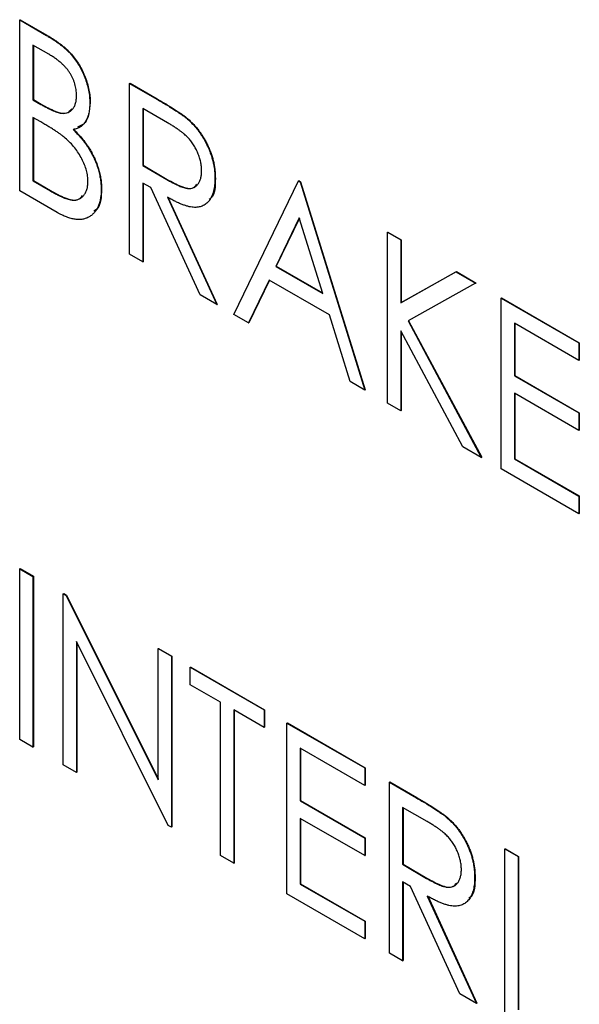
# Model space of a CAD drawing. Header units: millimetres. Extents: x 0 to 420, y 0 to 297.
# Tile 62 of 101: x 327.82 to 330.29, y 208.84 to 213.2. Entities that reach past the tile are written whole.
import ezdxf

# ---------------------------------------------------------------- set-up
doc = ezdxf.new("R2010")
doc.units = ezdxf.units.MM

msp = doc.modelspace()

# ---------------------------------------------------------------- linework, layer by layer
at = {"color": 7, "linetype": 'Continuous', "lineweight": 25}
for p, q in [((327.8156, 213.1973), (327.8174, 213.1983)), ((327.8156, 213.1973), (327.9338, 213.1291)), ((327.8156, 212.4412), (327.8156, 213.1973)), ((327.8174, 213.1983), (327.9356, 213.1301)), ((327.9338, 213.1291), (327.9356, 213.1301)), ((327.945, 213.0451), (327.8744, 213.0858)), ((327.8744, 213.0858), (327.8744, 212.8435)), ((327.8762, 213.0848), (327.8762, 212.8445)), ((328.3025, 212.9162), (328.3043, 212.9173)), ((328.3025, 212.9162), (328.4228, 212.8468)), ((328.3025, 212.1601), (328.3025, 212.9162)), ((328.3043, 212.9173), (328.4246, 212.8478)), ((327.8744, 212.8435), (327.8762, 212.8445)), ((327.8744, 212.8435), (327.9093, 212.8233)), ((327.8762, 212.8445), (327.9111, 212.8244)), ((327.9093, 212.8233), (327.9111, 212.8244)), ((328.1262, 212.8306), (328.128, 212.8317)), ((328.4228, 212.8468), (328.4246, 212.8478)), ((328.47, 212.742), (328.3613, 212.8048)), ((328.3613, 212.8048), (328.3613, 212.5527)), ((328.3631, 212.8037), (328.3631, 212.5537)), ((327.9089, 212.746), (327.8744, 212.7659)), ((327.8744, 212.7659), (327.8744, 212.4848)), ((327.8762, 212.7649), (327.8762, 212.4858)), ((328.5592, 212.7577), (328.561, 212.7588)), ((328.3613, 212.5527), (328.3631, 212.5537)), ((328.3613, 212.5527), (328.4676, 212.4903)), ((328.3631, 212.5537), (328.4693, 212.4913)), ((327.8744, 212.4848), (327.8762, 212.4858)), ((327.8744, 212.4848), (327.9502, 212.441)), ((327.8762, 212.4858), (327.952, 212.4421)), ((328.3965, 212.4549), (328.3613, 212.4752)), ((328.3613, 212.4752), (328.3613, 212.1262)), ((328.3631, 212.4741), (328.3631, 212.1272)), ((328.4676, 212.4903), (328.4693, 212.4913)), ((328.6803, 212.4959), (328.6821, 212.497)), ((328.7643, 211.8935), (329.0497, 212.4849)), ((329.0497, 212.4849), (329.0515, 212.4859)), ((329.0497, 212.4849), (329.0581, 212.4801)), ((329.0515, 212.4859), (329.0599, 212.4811)), ((329.0581, 212.4801), (329.0599, 212.4811)), ((329.0581, 212.4801), (329.3435, 211.5591)), ((329.0599, 212.4811), (329.3453, 211.5602)), ((327.9812, 212.3456), (327.8156, 212.4412)), ((327.9502, 212.441), (327.952, 212.4421)), ((328.1766, 212.4474), (328.1784, 212.4484)), ((328.6145, 211.98), (328.3965, 212.4549)), ((328.4706, 212.4121), (328.6887, 211.9372)), ((328.4723, 212.4131), (328.6905, 211.9382)), ((329.0539, 212.3215), (328.95, 212.1062)), ((329.0544, 212.3199), (328.9518, 212.1072)), ((329.1578, 211.9863), (329.0539, 212.3215)), ((329.4443, 212.2571), (329.446, 212.2582)), ((329.4443, 212.2571), (329.503, 212.2232)), ((329.4443, 211.501), (329.4443, 212.2571)), ((329.446, 212.2582), (329.5048, 212.2242)), ((329.503, 212.2232), (329.5048, 212.2242)), ((329.503, 212.2232), (329.503, 211.9454)), ((329.5048, 212.2242), (329.5048, 211.9464)), ((328.3613, 212.1262), (328.3025, 212.1601)), ((328.3613, 212.1262), (328.3631, 212.1272)), ((328.95, 212.1062), (328.9518, 212.1072)), ((328.95, 212.1062), (329.1578, 211.9863)), ((328.9518, 212.1072), (329.157, 211.9888)), ((329.503, 211.9454), (329.7477, 212.082)), ((329.5048, 211.9464), (329.7494, 212.083)), ((329.7477, 212.082), (329.7494, 212.083)), ((329.7477, 212.082), (329.8346, 212.0318)), ((329.7494, 212.083), (329.8364, 212.0328)), ((328.9206, 212.0456), (328.8292, 211.8561)), ((328.9216, 212.0451), (328.831, 211.8571)), ((329.1872, 211.8918), (328.9206, 212.0456)), ((329.8346, 212.0318), (329.5358, 211.865)), ((329.8346, 212.0318), (329.8364, 212.0328)), ((328.6887, 211.9372), (328.6145, 211.98)), ((329.948, 211.9664), (329.9497, 211.9674)), ((329.948, 211.9664), (330.2922, 211.7677)), ((329.948, 211.2102), (329.948, 211.9664)), ((329.9497, 211.9674), (330.2939, 211.7687)), ((328.6887, 211.9372), (328.6905, 211.9382)), ((329.503, 211.9454), (329.5048, 211.9464)), ((328.8292, 211.8561), (328.7643, 211.8935)), ((329.2786, 211.5966), (329.1872, 211.8918)), ((329.5358, 211.865), (329.8598, 211.2611)), ((329.5376, 211.866), (329.8616, 211.2621)), ((328.8292, 211.8561), (328.831, 211.8571)), ((329.7784, 211.3081), (329.503, 211.8214)), ((329.503, 211.8214), (329.503, 211.4671)), ((329.5048, 211.8181), (329.5048, 211.4681)), ((330.2922, 211.6901), (330.0067, 211.8549)), ((330.0067, 211.8549), (330.0067, 211.6222)), ((330.0085, 211.8539), (330.0085, 211.6232)), ((330.2922, 211.7677), (330.2939, 211.7687)), ((330.2922, 211.7677), (330.2922, 211.6901)), ((330.2939, 211.7687), (330.2939, 211.6911)), ((330.2922, 211.6901), (330.2939, 211.6911)), ((330.0067, 211.6222), (330.0085, 211.6232)), ((330.0067, 211.6222), (330.2922, 211.4574)), ((330.0085, 211.6232), (330.2939, 211.4585)), ((329.3435, 211.5591), (329.2786, 211.5966)), ((329.3435, 211.5591), (329.3453, 211.5602)), ((330.2922, 211.3799), (330.0067, 211.5447)), ((330.0067, 211.5447), (330.0067, 211.2538)), ((330.0085, 211.5436), (330.0085, 211.2549)), ((329.503, 211.4671), (329.4443, 211.501)), ((329.503, 211.4671), (329.5048, 211.4681)), ((330.2922, 211.4574), (330.2939, 211.4585)), ((330.2922, 211.4574), (330.2922, 211.3799)), ((330.2939, 211.4585), (330.2939, 211.3809)), ((330.2922, 211.3799), (330.2939, 211.3809)), ((329.8598, 211.2611), (329.7784, 211.3081)), ((329.8598, 211.2611), (329.8616, 211.2621)), ((330.0067, 211.2538), (330.0085, 211.2549)), ((330.0067, 211.2538), (330.2922, 211.0891)), ((330.0085, 211.2549), (330.2939, 211.0901)), ((330.2922, 211.0115), (329.948, 211.2102)), ((330.2922, 211.0891), (330.2939, 211.0901)), ((330.2922, 211.0891), (330.2922, 211.0115)), ((330.2939, 211.0901), (330.2939, 211.0125)), ((330.2922, 211.0115), (330.2939, 211.0125)), ((327.8156, 210.7681), (327.8174, 210.7691)), ((327.8156, 210.7681), (327.8744, 210.7342)), ((327.8156, 210.012), (327.8156, 210.7681)), ((327.8174, 210.7691), (327.8762, 210.7352)), ((327.8744, 210.7342), (327.8762, 210.7352)), ((327.8744, 210.7342), (327.8744, 209.978)), ((327.8762, 210.7352), (327.8762, 209.9791)), ((328.0087, 210.6567), (328.0105, 210.6577)), ((328.0087, 209.9005), (328.0087, 210.6567)), ((328.0087, 210.6567), (328.021, 210.6495)), ((328.0105, 210.6577), (328.0228, 210.6506)), ((328.021, 210.6495), (328.0228, 210.6506)), ((328.021, 210.6495), (328.4285, 209.8337)), ((328.0228, 210.6506), (328.4285, 209.8383)), ((328.4738, 209.632), (328.0675, 210.4458)), ((328.0675, 210.4458), (328.0675, 209.8666)), ((328.0692, 210.4423), (328.0692, 209.8676)), ((328.4285, 210.4143), (328.4302, 210.4154)), ((328.4285, 209.8337), (328.4285, 210.4143)), ((328.4285, 210.4143), (328.4872, 210.3804)), ((328.4302, 210.4154), (328.489, 210.3814)), ((328.4872, 210.3804), (328.489, 210.3814)), ((328.4872, 210.3804), (328.4872, 209.6243)), ((328.489, 210.3814), (328.489, 209.6253)), ((328.5712, 210.3319), (328.5729, 210.333)), ((328.5712, 210.2544), (328.5712, 210.3319)), ((328.5712, 210.3319), (328.8986, 210.1429)), ((328.5729, 210.333), (328.9004, 210.144)), ((328.7055, 210.1769), (328.5712, 210.2544)), ((328.7055, 209.4983), (328.7055, 210.1769)), ((328.8986, 210.0654), (328.7643, 210.1429)), ((328.7643, 210.1429), (328.7643, 209.4643)), ((328.766, 210.1419), (328.766, 209.4653)), ((328.8986, 210.1429), (328.9004, 210.144)), ((328.8986, 210.1429), (328.8986, 210.0654)), ((328.9004, 210.144), (328.9004, 210.0664)), ((328.9993, 210.0848), (329.0011, 210.0858)), ((328.9993, 210.0848), (329.3435, 209.8861)), ((328.9993, 209.3286), (328.9993, 210.0848)), ((329.0011, 210.0858), (329.3453, 209.8871)), ((328.8986, 210.0654), (328.9004, 210.0664)), ((327.8744, 209.978), (327.8156, 210.012)), ((327.8744, 209.978), (327.8762, 209.9791)), ((329.3435, 209.8085), (329.0581, 209.9733)), ((329.0581, 209.9733), (329.0581, 209.7406)), ((329.0599, 209.9723), (329.0599, 209.7417)), ((328.0675, 209.8666), (328.0087, 209.9005)), ((328.0675, 209.8666), (328.0692, 209.8676)), ((329.3435, 209.8861), (329.3453, 209.8871)), ((329.3435, 209.8861), (329.3435, 209.8085)), ((329.3453, 209.8871), (329.3453, 209.8096)), ((329.4527, 209.8231), (329.4544, 209.8241)), ((329.4527, 209.8231), (329.5729, 209.7536)), ((329.4527, 209.0669), (329.4527, 209.8231)), ((329.4544, 209.8241), (329.5747, 209.7547)), ((329.3435, 209.8085), (329.3453, 209.8096)), ((329.0581, 209.7406), (329.0599, 209.7417)), ((329.0581, 209.7406), (329.3435, 209.5759)), ((329.0599, 209.7417), (329.3453, 209.5769)), ((329.5729, 209.7536), (329.5747, 209.7547)), ((329.6202, 209.6488), (329.5114, 209.7116)), ((329.5114, 209.7116), (329.5114, 209.4596)), ((329.5132, 209.7106), (329.5132, 209.4606)), ((329.3435, 209.4983), (329.0581, 209.6631)), ((329.0581, 209.6631), (329.0581, 209.3723)), ((329.0599, 209.6621), (329.0599, 209.3733)), ((329.7094, 209.6646), (329.7111, 209.6656)), ((328.4872, 209.6243), (328.4738, 209.632)), ((328.4872, 209.6243), (328.489, 209.6253)), ((329.3435, 209.5759), (329.3453, 209.5769)), ((329.3435, 209.5759), (329.3435, 209.4983)), ((329.3453, 209.5769), (329.3453, 209.4993)), ((329.9647, 209.5275), (329.9665, 209.5285)), ((329.9647, 209.5275), (330.0235, 209.4935)), ((329.9647, 208.7713), (329.9647, 209.5275)), ((329.9665, 209.5285), (330.0253, 209.4946)), ((328.7643, 209.4643), (328.7055, 209.4983)), ((328.7643, 209.4643), (328.766, 209.4653)), ((329.3435, 209.4983), (329.3453, 209.4993)), ((330.0235, 209.4935), (330.0253, 209.4946)), ((330.0235, 209.4935), (330.0235, 208.8149)), ((330.0253, 209.4946), (330.0253, 208.816)), ((329.5114, 209.4596), (329.5132, 209.4606)), ((329.5114, 209.4596), (329.6177, 209.3972)), ((329.5132, 209.4606), (329.6194, 209.3982)), ((329.5466, 209.3617), (329.5114, 209.382)), ((329.5114, 209.382), (329.5114, 209.033)), ((329.5132, 209.381), (329.5132, 209.034)), ((329.6177, 209.3972), (329.6194, 209.3982)), ((329.8304, 209.4028), (329.8322, 209.4038)), ((329.0581, 209.3723), (329.0599, 209.3733)), ((329.0581, 209.3723), (329.3435, 209.2075)), ((329.0599, 209.3733), (329.3453, 209.2085)), ((329.7646, 208.8869), (329.5466, 209.3617)), ((329.3435, 209.1299), (328.9993, 209.3286)), ((329.6207, 209.3189), (329.8388, 208.844)), ((329.6225, 209.3199), (329.8406, 208.845)), ((329.3435, 209.2075), (329.3453, 209.2085)), ((329.3435, 209.2075), (329.3435, 209.1299)), ((329.3453, 209.2085), (329.3453, 209.131)), ((329.3435, 209.1299), (329.3453, 209.131)), ((329.5114, 209.033), (329.4527, 209.0669)), ((329.5114, 209.033), (329.5132, 209.034)), ((329.8388, 208.844), (329.7646, 208.8869)), ((329.8388, 208.844), (329.8406, 208.845))]:
    msp.add_line(p, q, dxfattribs=at)
for points, knots in [([(327.9338, 213.1291), (327.9396, 213.1257), (327.9508, 213.1192), (327.9671, 213.1086), (327.9824, 213.0983), (327.9967, 213.0875), (328.0098, 213.077), (328.022, 213.0663), (328.0332, 213.0555), (328.0466, 213.0409), (328.0618, 213.0218), (328.0782, 212.9972), (328.0924, 212.9706), (328.1045, 212.9427), (328.114, 212.9143), (328.1213, 212.8857), (328.1254, 212.8576), (328.1259, 212.8397), (328.1262, 212.8306)], [0, 0, 0, 0, 0.060411, 0.117245, 0.171021, 0.220982, 0.268098, 0.311607, 0.352705, 0.391223, 0.464448, 0.5367, 0.610578, 0.686475, 0.763836, 0.840678, 0.919304, 1, 1, 1, 1]), ([(327.9356, 213.1301), (327.9414, 213.1267), (327.9526, 213.1202), (327.9689, 213.1096), (327.9842, 213.0993), (327.9984, 213.0886), (328.0116, 213.078), (328.0238, 213.0673), (328.035, 213.0565), (328.0483, 213.042), (328.0635, 213.0228), (328.08, 212.9982), (328.0942, 212.9716), (328.1062, 212.9438), (328.1158, 212.9153), (328.1231, 212.8867), (328.1271, 212.8587), (328.1277, 212.8407), (328.128, 212.8317)], [0, 0, 0, 0, 0.060411, 0.117245, 0.171021, 0.220982, 0.268098, 0.311607, 0.352705, 0.391223, 0.464448, 0.5367, 0.610578, 0.686475, 0.763836, 0.840678, 0.919304, 1, 1, 1, 1]), ([(328.0675, 212.8632), (328.0674, 212.8674), (328.0673, 212.8757), (328.0658, 212.8886), (328.0637, 212.9012), (328.0603, 212.9137), (328.0563, 212.9259), (328.0512, 212.9381), (328.0452, 212.95), (328.0383, 212.9618), (328.0303, 212.9734), (328.0214, 212.9847), (328.0112, 212.9954), (328.0001, 213.0062), (327.9878, 213.0163), (327.9745, 213.0265), (327.9601, 213.0361), (327.9501, 213.042), (327.945, 213.0451)], [0, 0, 0, 0, 0.06133, 0.120228, 0.176295, 0.231183, 0.28436, 0.336804, 0.390319, 0.444102, 0.499931, 0.558187, 0.620048, 0.685431, 0.755834, 0.832075, 0.912837, 1, 1, 1, 1]), ([(327.9093, 212.8233), (327.9144, 212.8205), (327.9243, 212.8149), (327.9386, 212.8072), (327.9518, 212.8008), (327.9641, 212.7952), (327.9752, 212.7908), (327.9853, 212.7876), (327.9945, 212.7851), (328.005, 212.7837), (328.017, 212.7837), (328.0297, 212.7872), (328.041, 212.7932), (328.0504, 212.8026), (328.058, 212.8144), (328.0635, 212.8285), (328.0669, 212.8447), (328.0673, 212.857), (328.0675, 212.8632)], [0, 0, 0, 0, 0.069184, 0.133671, 0.193573, 0.248874, 0.299806, 0.346427, 0.38874, 0.427283, 0.498939, 0.569184, 0.639423, 0.710845, 0.782802, 0.854631, 0.925945, 1, 1, 1, 1]), ([(327.9111, 212.8244), (327.9315, 212.813), (327.9722, 212.7905), (328.0246, 212.778), (328.0411, 212.7974), (328.0462, 212.8033)], [0, 0, 0, 0, 0.412165, 0.81989, 1, 1, 1, 1]), ([(328.1262, 212.8306), (328.126, 212.8224), (328.1256, 212.8063), (328.1219, 212.7844), (328.1162, 212.7648), (328.1079, 212.7481), (328.0975, 212.734), (328.0847, 212.7234), (328.0697, 212.7158), (328.0583, 212.7135), (328.0525, 212.7123)], [0, 0, 0, 0, 0.1314795, 0.2582323, 0.3826104, 0.506215, 0.6279332, 0.7500875, 0.8728209, 1, 1, 1, 1]), ([(328.128, 212.8317), (328.1248, 212.7965), (328.12, 212.7429), (328.0837, 212.7283), (328.0711, 212.7232)], [0, 0, 0, 0, 0.655394, 1, 1, 1, 1]), ([(328.4228, 212.8468), (328.4309, 212.8421), (328.4463, 212.8331), (328.4684, 212.82), (328.4885, 212.8074), (328.5066, 212.7961), (328.5227, 212.7852), (328.5367, 212.7756), (328.5487, 212.7665), (328.5559, 212.7605), (328.5592, 212.7577)], [0, 0, 0, 0, 0.176242, 0.33814, 0.484799, 0.617149, 0.734395, 0.837422, 0.92561, 1, 1, 1, 1]), ([(328.4246, 212.8478), (328.4326, 212.8431), (328.4481, 212.8342), (328.4702, 212.821), (328.4903, 212.8084), (328.5084, 212.7971), (328.5244, 212.7862), (328.5384, 212.7766), (328.5504, 212.7676), (328.5577, 212.7615), (328.561, 212.7588)], [0, 0, 0, 0, 0.176242, 0.33814, 0.484799, 0.617149, 0.734395, 0.837422, 0.92561, 1, 1, 1, 1]), ([(328.0172, 212.6745), (328.0144, 212.6769), (328.0083, 212.682), (327.9984, 212.6895), (327.987, 212.6976), (327.9741, 212.7061), (327.9599, 212.7155), (327.9442, 212.7251), (327.927, 212.7355), (327.9151, 212.7424), (327.9089, 212.746)], [0, 0, 0, 0, 0.080141, 0.171688, 0.277239, 0.39575, 0.527398, 0.670909, 0.828844, 1, 1, 1, 1]), ([(328.6215, 212.53), (328.6214, 212.5362), (328.621, 212.5484), (328.6177, 212.5679), (328.6124, 212.5876), (328.605, 212.6074), (328.5962, 212.6267), (328.5856, 212.6449), (328.5739, 212.6617), (328.5629, 212.6745), (328.553, 212.6842), (328.5445, 212.6918), (328.5348, 212.6996), (328.524, 212.7076), (328.5121, 212.716), (328.4991, 212.7246), (328.4849, 212.7334), (328.4751, 212.739), (328.47, 212.742)], [0, 0, 0, 0, 0.074206, 0.146692, 0.218332, 0.29067, 0.362618, 0.431553, 0.499554, 0.567987, 0.604677, 0.646293, 0.69288, 0.744014, 0.799888, 0.86174, 0.928424, 1, 1, 1, 1]), ([(328.5592, 212.7577), (328.5636, 212.7538), (328.5723, 212.7461), (328.5849, 212.7331), (328.5968, 212.7196), (328.6082, 212.7054), (328.6187, 212.6902), (328.6287, 212.6744), (328.6382, 212.6579), (328.6467, 212.6407), (328.6547, 212.6231), (328.6614, 212.6052), (328.6675, 212.5872), (328.6721, 212.5691), (328.6758, 212.5509), (328.6784, 212.5326), (328.68, 212.5141), (328.6802, 212.5021), (328.6803, 212.4959)], [0, 0, 0, 0, 0.061387, 0.121495, 0.181089, 0.240038, 0.298644, 0.35799, 0.418441, 0.480043, 0.541867, 0.604173, 0.666682, 0.729899, 0.794538, 0.860455, 0.929211, 1, 1, 1, 1]), ([(328.561, 212.7588), (328.5654, 212.7549), (328.5741, 212.7471), (328.5866, 212.7342), (328.5986, 212.7206), (328.6099, 212.7064), (328.6204, 212.6912), (328.6304, 212.6754), (328.64, 212.6589), (328.6485, 212.6417), (328.6565, 212.6241), (328.6632, 212.6062), (328.6692, 212.5882), (328.6739, 212.5701), (328.6776, 212.5519), (328.6802, 212.5336), (328.6818, 212.5151), (328.682, 212.5031), (328.6821, 212.497)], [0, 0, 0, 0, 0.061387, 0.121495, 0.181089, 0.240038, 0.298644, 0.35799, 0.418441, 0.480043, 0.541867, 0.604173, 0.666682, 0.729899, 0.794538, 0.860455, 0.929211, 1, 1, 1, 1]), ([(328.0525, 212.7123), (328.0598, 212.7048), (328.0738, 212.6905), (328.093, 212.6681), (328.1097, 212.6465), (328.1238, 212.625), (328.1357, 212.6038), (328.1464, 212.5822), (328.1554, 212.56), (328.1631, 212.5374), (328.169, 212.5146), (328.1736, 212.4918), (328.176, 212.4693), (328.1764, 212.4548), (328.1766, 212.4474)], [0, 0, 0, 0, 0.105094, 0.200987, 0.288426, 0.36794, 0.443759, 0.519243, 0.59631, 0.674393, 0.754077, 0.833933, 0.916123, 1, 1, 1, 1]), ([(328.0543, 212.7134), (328.0616, 212.7058), (328.0756, 212.6915), (328.0948, 212.6691), (328.1115, 212.6475), (328.1256, 212.6261), (328.1375, 212.6048), (328.1482, 212.5832), (328.1571, 212.561), (328.1648, 212.5384), (328.1707, 212.5156), (328.1754, 212.4928), (328.1778, 212.4703), (328.1782, 212.4558), (328.1784, 212.4484)], [0, 0, 0, 0, 0.105094, 0.200987, 0.288426, 0.36794, 0.443759, 0.519243, 0.59631, 0.674393, 0.754077, 0.833933, 0.916123, 1, 1, 1, 1]), ([(328.1178, 212.4813), (328.1175, 212.4894), (328.1169, 212.5053), (328.1118, 212.5308), (328.1032, 212.5566), (328.0913, 212.5824), (328.0766, 212.6077), (328.0592, 212.6319), (328.0392, 212.6545), (328.0247, 212.6677), (328.0172, 212.6745)], [0, 0, 0, 0, 0.122978, 0.241496, 0.358865, 0.47987, 0.603747, 0.728862, 0.860622, 1, 1, 1, 1]), ([(328.4676, 212.4903), (328.4725, 212.4874), (328.4822, 212.4819), (328.4961, 212.4747), (328.509, 212.4682), (328.5209, 212.4629), (328.5318, 212.4585), (328.5417, 212.4552), (328.5506, 212.4529), (328.5611, 212.4513), (328.5728, 212.4513), (328.5854, 212.4543), (328.5962, 212.4606), (328.6052, 212.4699), (328.6126, 212.4816), (328.6177, 212.4958), (328.621, 212.5118), (328.6214, 212.5239), (328.6215, 212.53)], [0, 0, 0, 0, 0.068884, 0.133004, 0.192369, 0.247684, 0.298447, 0.344783, 0.387444, 0.426058, 0.498477, 0.568226, 0.638295, 0.709239, 0.781676, 0.852765, 0.925523, 1, 1, 1, 1]), ([(327.9502, 212.441), (327.9556, 212.438), (327.9661, 212.4321), (327.9812, 212.4239), (327.9952, 212.417), (328.008, 212.4115), (328.0198, 212.4067), (328.0304, 212.4033), (328.04, 212.401), (328.0511, 212.3993), (328.0637, 212.3996), (328.0771, 212.4033), (328.089, 212.4098), (328.0992, 212.4195), (328.1073, 212.4318), (328.1135, 212.4461), (328.1172, 212.4627), (328.1176, 212.4751), (328.1178, 212.4813)], [0, 0, 0, 0, 0.0698075, 0.134579, 0.194415, 0.250549, 0.3012623, 0.3479686, 0.3901854, 0.4286601, 0.5009142, 0.5713925, 0.6422451, 0.7149713, 0.7877955, 0.8585609, 0.9288951, 1, 1, 1, 1]), ([(328.4693, 212.4913), (328.4893, 212.4803), (328.529, 212.4583), (328.5803, 212.4452), (328.5958, 212.4642), (328.6004, 212.4698)], [0, 0, 0, 0, 0.416703, 0.829074, 1, 1, 1, 1]), ([(328.6803, 212.4959), (328.6801, 212.486), (328.6795, 212.4667), (328.6751, 212.4408), (328.6677, 212.4184), (328.6576, 212.3997), (328.6445, 212.385), (328.629, 212.3744), (328.6108, 212.3685), (328.5937, 212.3671), (328.5787, 212.3683), (328.5663, 212.3705), (328.5528, 212.3743), (328.5384, 212.3791), (328.5229, 212.3853), (328.5064, 212.3929), (328.4888, 212.4018), (328.4768, 212.4086), (328.4706, 212.4121)], [0, 0, 0, 0, 0.083484, 0.162613, 0.23918, 0.314494, 0.388385, 0.460717, 0.533791, 0.609022, 0.648239, 0.690365, 0.734562, 0.781635, 0.831635, 0.884694, 0.940506, 1, 1, 1, 1]), ([(328.6821, 212.497), (328.6818, 212.461), (328.6814, 212.4191), (328.6576, 212.4047), (328.6542, 212.4027)], [0, 0, 0, 0, 0.859324, 1, 1, 1, 1]), ([(327.952, 212.4421), (327.9735, 212.4301), (328.0163, 212.4063), (328.0711, 212.3938), (328.089, 212.4137), (328.0945, 212.4198)], [0, 0, 0, 0, 0.410848, 0.817312, 1, 1, 1, 1]), ([(328.1766, 212.4474), (328.1765, 212.4401), (328.1762, 212.4258), (328.1737, 212.4059), (328.1694, 212.388), (328.1637, 212.3717), (328.1561, 212.3574), (328.1469, 212.3448), (328.136, 212.3341), (328.1237, 212.3253), (328.1099, 212.3187), (328.095, 212.3145), (328.0787, 212.3134), (328.0614, 212.3144), (328.0429, 212.3183), (328.0233, 212.3249), (328.0026, 212.3336), (327.9884, 212.3416), (327.9812, 212.3456)], [0, 0, 0, 0, 0.063363, 0.124627, 0.184367, 0.243059, 0.301844, 0.361338, 0.42118, 0.482903, 0.544595, 0.605999, 0.667367, 0.729491, 0.793258, 0.859341, 0.927971, 1, 1, 1, 1]), ([(328.1784, 212.4484), (328.1769, 212.4152), (328.1751, 212.3718), (328.1503, 212.3543), (328.1446, 212.3502)], [0, 0, 0, 0, 0.76668, 1, 1, 1, 1]), ([(329.5729, 209.7536), (329.581, 209.749), (329.5964, 209.74), (329.6186, 209.7269), (329.6387, 209.7142), (329.6567, 209.7029), (329.6728, 209.692), (329.6868, 209.6824), (329.6988, 209.6734), (329.706, 209.6674), (329.7094, 209.6646)], [0, 0, 0, 0, 0.176242, 0.33814, 0.484799, 0.617149, 0.734395, 0.837422, 0.92561, 1, 1, 1, 1]), ([(329.5747, 209.7547), (329.5828, 209.75), (329.5982, 209.741), (329.6203, 209.7279), (329.6404, 209.7152), (329.6585, 209.7039), (329.6745, 209.693), (329.6886, 209.6834), (329.7006, 209.6744), (329.7078, 209.6684), (329.7111, 209.6656)], [0, 0, 0, 0, 0.176242, 0.33814, 0.484799, 0.617149, 0.734395, 0.837422, 0.92561, 1, 1, 1, 1]), ([(329.7717, 209.4369), (329.7715, 209.443), (329.7711, 209.4553), (329.7678, 209.4747), (329.7626, 209.4945), (329.7552, 209.5143), (329.7463, 209.5336), (329.7358, 209.5518), (329.724, 209.5686), (329.713, 209.5813), (329.7032, 209.591), (329.6946, 209.5986), (329.6849, 209.6065), (329.6741, 209.6144), (329.6622, 209.6229), (329.6492, 209.6314), (329.635, 209.6402), (329.6252, 209.6459), (329.6202, 209.6488)], [0, 0, 0, 0, 0.074206, 0.146692, 0.218332, 0.29067, 0.362618, 0.431553, 0.499554, 0.567987, 0.604677, 0.646293, 0.69288, 0.744014, 0.799888, 0.86174, 0.928424, 1, 1, 1, 1]), ([(329.7094, 209.6646), (329.7138, 209.6607), (329.7225, 209.653), (329.735, 209.64), (329.7469, 209.6265), (329.7583, 209.6122), (329.7688, 209.5971), (329.7788, 209.5813), (329.7883, 209.5648), (329.7968, 209.5475), (329.8048, 209.5299), (329.8115, 209.512), (329.8176, 209.494), (329.8222, 209.4759), (329.8259, 209.4577), (329.8285, 209.4394), (329.8301, 209.421), (329.8303, 209.4089), (329.8304, 209.4028)], [0, 0, 0, 0, 0.061387, 0.121495, 0.181089, 0.240038, 0.298644, 0.35799, 0.418441, 0.480043, 0.541867, 0.604173, 0.666682, 0.729899, 0.794538, 0.860455, 0.929211, 1, 1, 1, 1]), ([(329.7111, 209.6656), (329.7155, 209.6617), (329.7242, 209.654), (329.7367, 209.641), (329.7487, 209.6275), (329.76, 209.6132), (329.7706, 209.5981), (329.7805, 209.5823), (329.7901, 209.5658), (329.7986, 209.5485), (329.8066, 209.5309), (329.8133, 209.5131), (329.8193, 209.495), (329.824, 209.4769), (329.8277, 209.4588), (329.8303, 209.4404), (329.8319, 209.422), (329.8321, 209.4099), (329.8322, 209.4038)], [0, 0, 0, 0, 0.061387, 0.121495, 0.181089, 0.240038, 0.298644, 0.35799, 0.418441, 0.480043, 0.541867, 0.604173, 0.666682, 0.729899, 0.794538, 0.860455, 0.929211, 1, 1, 1, 1]), ([(329.6177, 209.3972), (329.6227, 209.3943), (329.6323, 209.3887), (329.6462, 209.3815), (329.6591, 209.3751), (329.671, 209.3697), (329.6819, 209.3653), (329.6918, 209.3621), (329.7007, 209.3597), (329.7112, 209.3581), (329.7229, 209.3582), (329.7355, 209.3612), (329.7463, 209.3675), (329.7554, 209.3768), (329.7627, 209.3884), (329.7678, 209.4026), (329.7711, 209.4186), (329.7715, 209.4307), (329.7717, 209.4369)], [0, 0, 0, 0, 0.068884, 0.133004, 0.192369, 0.247684, 0.298447, 0.344783, 0.387444, 0.426058, 0.498477, 0.568226, 0.638295, 0.709239, 0.781676, 0.852765, 0.925523, 1, 1, 1, 1]), ([(329.6194, 209.3982), (329.6394, 209.3871), (329.6791, 209.3652), (329.7304, 209.3521), (329.7459, 209.3711), (329.7505, 209.3766)], [0, 0, 0, 0, 0.416704, 0.829083, 1, 1, 1, 1]), ([(329.8304, 209.4028), (329.8302, 209.3929), (329.8297, 209.3735), (329.8253, 209.3476), (329.8179, 209.3253), (329.8077, 209.3065), (329.7946, 209.2919), (329.7791, 209.2812), (329.7609, 209.2753), (329.7438, 209.2739), (329.7288, 209.2752), (329.7164, 209.2773), (329.7029, 209.2811), (329.6885, 209.2859), (329.673, 209.2922), (329.6565, 209.2998), (329.6389, 209.3087), (329.6269, 209.3154), (329.6207, 209.3189)], [0, 0, 0, 0, 0.083484, 0.162613, 0.23918, 0.314494, 0.388385, 0.460717, 0.533791, 0.609022, 0.648239, 0.690365, 0.734562, 0.781635, 0.831635, 0.884694, 0.940506, 1, 1, 1, 1]), ([(329.8322, 209.4038), (329.8319, 209.3678), (329.8315, 209.326), (329.8077, 209.3116), (329.8043, 209.3096)], [0, 0, 0, 0, 0.859325, 1, 1, 1, 1])]:
    msp.add_open_spline(points, degree=3, knots=knots, dxfattribs=at)

doc.saveas('drawing.dxf')
